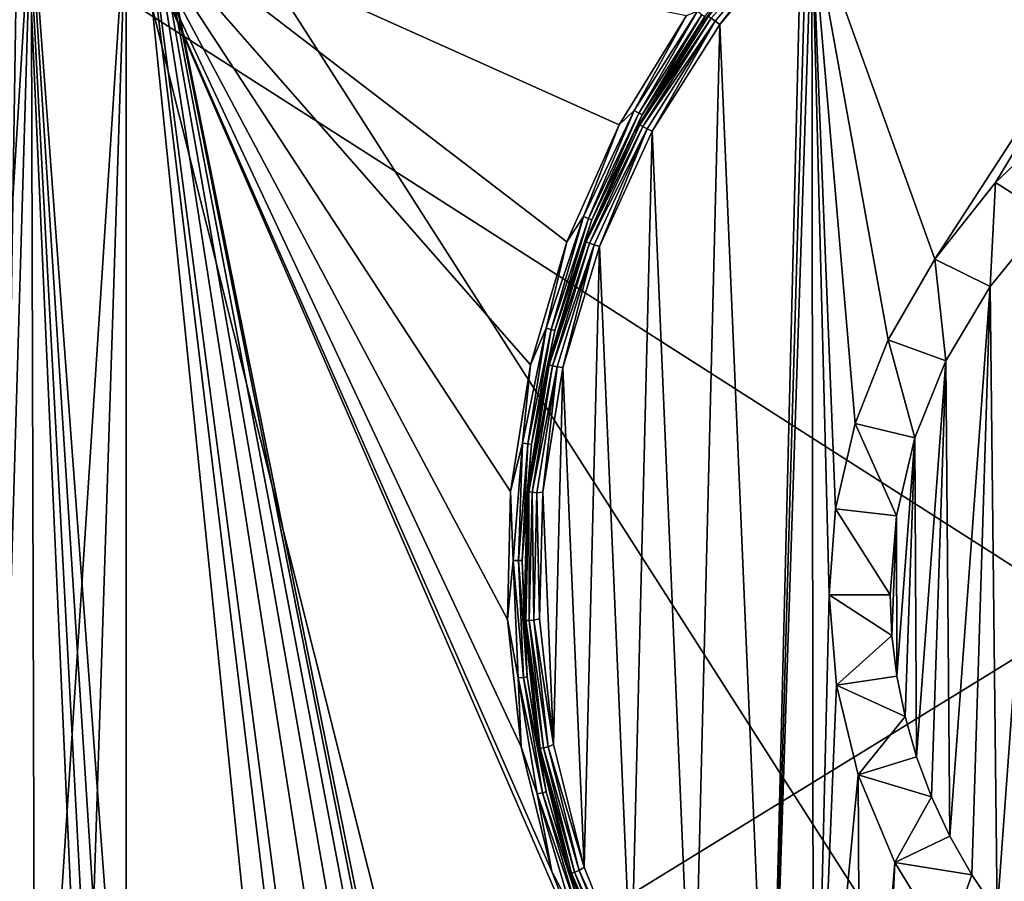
# Model space of a CAD drawing. Extents: x 0 to 500, y -78 to 1006.
# Tile 20 of 256: x 18 to 50, y -54 to -26. Entities that reach past the tile are written whole.
import ezdxf

# ---------------------------------------------------------------- set-up
doc = ezdxf.new("R2010")
doc.units = 0
doc.header["$LTSCALE"] = 65.185185
for name, color, linetype in [('233', 7, 'CONTINUOUS'), ('241', 7, 'CONTINUOUS'), ('252', 7, 'CONTINUOUS'), ('253', 7, 'CONTINUOUS'), ('262', 7, 'CONTINUOUS'), ('278', 7, 'CONTINUOUS'), ('287', 7, 'CONTINUOUS'), ('289', 7, 'CONTINUOUS'), ('295', 7, 'CONTINUOUS'), ('354', 7, 'CONTINUOUS'), ('362', 7, 'CONTINUOUS'), ('378', 7, 'CONTINUOUS')]:
    doc.layers.add(name, color=color, linetype=linetype)

msp = doc.modelspace()

# ---------------------------------------------------------------- linework, layer by layer
at = {"layer": '233', "color": 7, "linetype": 'CONTINUOUS'}
for points in [[(21, -68, -20), (21, -22.405, -20), (32.443, -68, -20), (21, -68, -20)], [(32.443, -68, -20), (21, -22.405, -20), (36.454, -57.951, -20), (32.443, -68, -20)], [(36.454, -57.951, -20), (21, -22.405, -20), (34.929, -54.048, -20), (36.454, -57.951, -20)], [(34.929, -54.048, -20), (21, -22.405, -20), (33.931, -49.977, -20), (34.929, -54.048, -20)], [(33.931, -49.977, -20), (21, -22.405, -20), (33.479, -45.811, -20), (33.931, -49.977, -20)], [(33.479, -45.811, -20), (21, -22.405, -20), (33.58, -41.622, -20), (33.479, -45.811, -20)], [(33.58, -41.622, -20), (21, -22.405, -20), (34.232, -37.482, -20), (33.58, -41.622, -20)], [(34.232, -37.482, -20), (21, -22.405, -20), (35.424, -33.464, -20), (34.232, -37.482, -20)], [(35.424, -33.464, -20), (21, -22.405, -20), (37.135, -29.639, -20), (35.424, -33.464, -20)], [(37.135, -29.639, -20), (21, -22.405, -20), (39.336, -26.072, -20), (37.135, -29.639, -20)]]:
    msp.add_3dface(points, dxfattribs=at)
at = {"layer": '241', "color": 7, "linetype": 'CONTINUOUS'}
for points in [[(17.9, -22.33, -19.758), (15.042, -68.435, -19.092), (14.877, -22.156, -19.04), (17.9, -22.33, -19.758)], [(16.532, -68.25, -19.495), (15.042, -68.435, -19.092), (17.9, -22.33, -19.758), (16.532, -68.25, -19.495)], [(18.029, -68.113, -19.778), (16.532, -68.25, -19.495), (17.9, -22.33, -19.758), (18.029, -68.113, -19.778)], [(21, -22.405, -20), (18.029, -68.113, -19.778), (17.9, -22.33, -19.758), (21, -22.405, -20)], [(19.521, -68.029, -19.945), (18.029, -68.113, -19.778), (21, -22.405, -20), (19.521, -68.029, -19.945)], [(21, -68, -20), (19.521, -68.029, -19.945), (21, -22.405, -20), (21, -68, -20)]]:
    msp.add_3dface(points, dxfattribs=at)
at = {"layer": '252', "color": 7, "linetype": 'CONTINUOUS'}
for points in [[(100.604, -16.006), (3, -14.041), (100, -76), (100.604, -16.006)], [(3, -14.041), (3, -76), (100, -76), (3, -14.041)]]:
    msp.add_3dface(points, dxfattribs=at)
at = {"layer": '253', "color": 7, "linetype": 'CONTINUOUS'}
for points in [[(43.26, -23.022, -19), (43.432, -22.856, -19), (42.057, -64.643, -19), (43.26, -23.022, -19)], [(42.057, -64.643, -19), (43.432, -22.856, -19), (43.485, -66.171, -19), (42.057, -64.643, -19)], [(44.212, -42.191, -19), (44, -45, -19), (43.432, -22.856, -19), (44.212, -42.191, -19)], [(43.432, -22.856, -19), (44, -45, -19), (43.485, -66.171, -19), (43.432, -22.856, -19)], [(44.853, -39.404, -19), (44.212, -42.191, -19), (43.432, -22.856, -19), (44.853, -39.404, -19)], [(45.93, -36.672, -19), (44.853, -39.404, -19), (43.432, -22.856, -19), (45.93, -36.672, -19)], [(47.455, -34.031, -19), (45.93, -36.672, -19), (43.432, -22.856, -19), (47.455, -34.031, -19)], [(54.558, -23.081, -19), (47.455, -34.031, -19), (43.432, -22.856, -19), (54.558, -23.081, -19)], [(43.084, -23.194, -19), (43.26, -23.022, -19), (42.057, -64.643, -19), (43.084, -23.194, -19)], [(49.438, -31.525, -19), (47.455, -34.031, -19), (54.558, -23.081, -19), (49.438, -31.525, -19)], [(51.882, -29.211, -19), (49.438, -31.525, -19), (54.558, -23.081, -19), (51.882, -29.211, -19)], [(40.423, -26.358, -19), (43.084, -23.194, -19), (42.057, -64.643, -19), (40.423, -26.358, -19)], [(38.211, -29.853, -19), (40.423, -26.358, -19), (39.555, -61.35, -19), (38.211, -29.853, -19)], [(39.555, -61.35, -19), (40.423, -26.358, -19), (42.057, -64.643, -19), (39.555, -61.35, -19)], [(36.489, -33.613, -19), (38.211, -29.853, -19), (37.519, -57.751, -19), (36.489, -33.613, -19)], [(37.519, -57.751, -19), (38.211, -29.853, -19), (39.555, -61.35, -19), (37.519, -57.751, -19)], [(35.288, -37.57, -19), (36.489, -33.613, -19), (35.986, -53.91, -19), (35.288, -37.57, -19)], [(35.986, -53.91, -19), (36.489, -33.613, -19), (37.519, -57.751, -19), (35.986, -53.91, -19)], [(34.63, -41.653, -19), (35.288, -37.57, -19), (34.982, -49.898, -19), (34.63, -41.653, -19)], [(34.982, -49.898, -19), (35.288, -37.57, -19), (35.986, -53.91, -19), (34.982, -49.898, -19)], [(34.528, -45.787, -19), (34.63, -41.653, -19), (34.982, -49.898, -19), (34.528, -45.787, -19)], [(44, -45, -19), (44.236, -47.961, -19), (43.485, -66.171, -19), (44, -45, -19)], [(44.236, -47.961, -19), (44.947, -50.892, -19), (43.485, -66.171, -19), (44.236, -47.961, -19)], [(43.485, -66.171, -19), (44.947, -50.892, -19), (45.035, -67.619, -19), (43.485, -66.171, -19)], [(44.947, -50.892, -19), (46.145, -53.759, -19), (45.035, -67.619, -19), (44.947, -50.892, -19)], [(45.035, -67.619, -19), (46.145, -53.759, -19), (45.256, -67.799, -19), (45.035, -67.619, -19)], [(45.256, -67.799, -19), (46.145, -53.759, -19), (45.506, -68, -19), (45.256, -67.799, -19)], [(46.145, -53.759, -19), (47.84, -56.518, -19), (45.506, -68, -19), (46.145, -53.759, -19)]]:
    msp.add_3dface(points, dxfattribs=at)
at = {"layer": '262', "color": 7, "linetype": 'CONTINUOUS'}
for points in [[(40.142, -26.157, -19.138), (42.952, -23.063, -19.036), (40.27, -26.253, -19.036), (40.142, -26.157, -19.138)], [(42.952, -23.063, -19.036), (40.423, -26.358, -19), (40.27, -26.253, -19.036), (42.952, -23.063, -19.036)], [(43.084, -23.194, -19), (40.423, -26.358, -19), (42.952, -23.063, -19.036), (43.084, -23.194, -19)], [(42.388, -23.202, -19.476), (40.055, -26.091, -19.293), (39.783, -26.391, -19.476), (42.388, -23.202, -19.476)], [(39.783, -26.391, -19.476), (37.806, -29.644, -19.293), (37.621, -29.896, -19.476), (39.783, -26.391, -19.476)], [(40.055, -26.091, -19.293), (37.806, -29.644, -19.293), (39.783, -26.391, -19.476), (40.055, -26.091, -19.293)], [(37.806, -29.644, -19.293), (40.055, -26.091, -19.293), (40.142, -26.157, -19.138), (37.806, -29.644, -19.293)], [(37.902, -29.697, -19.138), (37.806, -29.644, -19.293), (40.142, -26.157, -19.138), (37.902, -29.697, -19.138)], [(37.902, -29.697, -19.138), (40.142, -26.157, -19.138), (40.27, -26.253, -19.036), (37.902, -29.697, -19.138)], [(38.042, -29.774, -19.036), (37.902, -29.697, -19.138), (40.27, -26.253, -19.036), (38.042, -29.774, -19.036)], [(38.211, -29.853, -19), (38.042, -29.774, -19.036), (40.27, -26.253, -19.036), (38.211, -29.853, -19)], [(40.423, -26.358, -19), (38.211, -29.853, -19), (40.27, -26.253, -19.036), (40.423, -26.358, -19)], [(37.621, -29.896, -19.476), (36.057, -33.467, -19.293), (35.939, -33.655, -19.476), (37.621, -29.896, -19.476)], [(37.806, -29.644, -19.293), (36.057, -33.467, -19.293), (37.621, -29.896, -19.476), (37.806, -29.644, -19.293)], [(36.057, -33.467, -19.293), (37.806, -29.644, -19.293), (37.902, -29.697, -19.138), (36.057, -33.467, -19.293)], [(36.16, -33.506, -19.138), (36.057, -33.467, -19.293), (37.902, -29.697, -19.138), (36.16, -33.506, -19.138)], [(36.16, -33.506, -19.138), (37.902, -29.697, -19.138), (38.042, -29.774, -19.036), (36.16, -33.506, -19.138)], [(36.309, -33.564, -19.036), (36.16, -33.506, -19.138), (38.042, -29.774, -19.036), (36.309, -33.564, -19.036)], [(36.489, -33.613, -19), (36.309, -33.564, -19.036), (38.042, -29.774, -19.036), (36.489, -33.613, -19)], [(38.211, -29.853, -19), (36.489, -33.613, -19), (38.042, -29.774, -19.036), (38.211, -29.853, -19)], [(36.057, -33.467, -19.293), (34.839, -37.491, -19.293), (35.939, -33.655, -19.476), (36.057, -33.467, -19.293)], [(34.839, -37.491, -19.293), (36.057, -33.467, -19.293), (36.16, -33.506, -19.138), (34.839, -37.491, -19.293)], [(35.939, -33.655, -19.476), (34.839, -37.491, -19.293), (34.768, -37.603, -19.476), (35.939, -33.655, -19.476)], [(34.946, -37.516, -19.138), (34.839, -37.491, -19.293), (36.16, -33.506, -19.138), (34.946, -37.516, -19.138)], [(34.946, -37.516, -19.138), (36.16, -33.506, -19.138), (36.309, -33.564, -19.036), (34.946, -37.516, -19.138)], [(35.101, -37.552, -19.036), (34.946, -37.516, -19.138), (36.309, -33.564, -19.036), (35.101, -37.552, -19.036)], [(35.288, -37.57, -19), (35.101, -37.552, -19.036), (36.309, -33.564, -19.036), (35.288, -37.57, -19)], [(36.489, -33.613, -19), (35.288, -37.57, -19), (36.309, -33.564, -19.036), (36.489, -33.613, -19)], [(34.768, -37.603, -19.476), (34.175, -41.642, -19.293), (34.127, -41.671, -19.476), (34.768, -37.603, -19.476)], [(34.839, -37.491, -19.293), (34.175, -41.642, -19.293), (34.768, -37.603, -19.476), (34.839, -37.491, -19.293)], [(34.175, -41.642, -19.293), (34.839, -37.491, -19.293), (34.946, -37.516, -19.138), (34.175, -41.642, -19.293)], [(34.284, -41.652, -19.138), (34.175, -41.642, -19.293), (34.946, -37.516, -19.138), (34.284, -41.652, -19.138)], [(34.284, -41.652, -19.138), (34.946, -37.516, -19.138), (35.101, -37.552, -19.036), (34.284, -41.652, -19.138)], [(34.442, -41.667, -19.036), (34.284, -41.652, -19.138), (35.101, -37.552, -19.036), (34.442, -41.667, -19.036)], [(34.63, -41.653, -19), (34.442, -41.667, -19.036), (35.101, -37.552, -19.036), (34.63, -41.653, -19)], [(35.288, -37.57, -19), (34.63, -41.653, -19), (35.101, -37.552, -19.036), (35.288, -37.57, -19)], [(34.127, -41.671, -19.476), (34.075, -45.845, -19.293), (34.028, -45.788, -19.476), (34.127, -41.671, -19.476)], [(34.175, -41.642, -19.293), (34.075, -45.845, -19.293), (34.127, -41.671, -19.476), (34.175, -41.642, -19.293)], [(34.075, -45.845, -19.293), (34.175, -41.642, -19.293), (34.185, -45.84, -19.138), (34.075, -45.845, -19.293)], [(34.185, -45.84, -19.138), (34.175, -41.642, -19.293), (34.284, -41.652, -19.138), (34.185, -45.84, -19.138)], [(34.185, -45.84, -19.138), (34.284, -41.652, -19.138), (34.344, -45.833, -19.036), (34.185, -45.84, -19.138)], [(34.344, -45.833, -19.036), (34.284, -41.652, -19.138), (34.442, -41.667, -19.036), (34.344, -45.833, -19.036)], [(34.528, -45.787, -19), (34.344, -45.833, -19.036), (34.442, -41.667, -19.036), (34.528, -45.787, -19)], [(34.63, -41.653, -19), (34.528, -45.787, -19), (34.442, -41.667, -19.036), (34.63, -41.653, -19)], [(34.028, -45.788, -19.476), (34.075, -45.845, -19.293), (34.472, -49.882, -19.476), (34.028, -45.788, -19.476)], [(34.651, -50.003, -19.138), (34.075, -45.845, -19.293), (34.185, -45.84, -19.138), (34.651, -50.003, -19.138)], [(34.075, -45.845, -19.293), (34.543, -50.023, -19.293), (34.472, -49.882, -19.476), (34.075, -45.845, -19.293)], [(34.543, -50.023, -19.293), (34.075, -45.845, -19.293), (34.651, -50.003, -19.138), (34.543, -50.023, -19.293)], [(34.807, -49.974, -19.036), (34.185, -45.84, -19.138), (34.344, -45.833, -19.036), (34.807, -49.974, -19.036)], [(34.651, -50.003, -19.138), (34.185, -45.84, -19.138), (34.807, -49.974, -19.036), (34.651, -50.003, -19.138)], [(34.528, -45.787, -19), (34.982, -49.898, -19), (34.344, -45.833, -19.036), (34.528, -45.787, -19)], [(34.982, -49.898, -19), (34.807, -49.974, -19.036), (34.344, -45.833, -19.036), (34.982, -49.898, -19)], [(34.472, -49.882, -19.476), (34.543, -50.023, -19.293), (35.452, -53.882, -19.476), (34.472, -49.882, -19.476)], [(34.982, -49.898, -19), (35.986, -53.91, -19), (34.807, -49.974, -19.036), (34.982, -49.898, -19)], [(35.673, -54.065, -19.138), (34.543, -50.023, -19.293), (34.651, -50.003, -19.138), (35.673, -54.065, -19.138)], [(34.543, -50.023, -19.293), (35.569, -54.1, -19.293), (35.452, -53.882, -19.476), (34.543, -50.023, -19.293)], [(35.569, -54.1, -19.293), (34.543, -50.023, -19.293), (35.673, -54.065, -19.138), (35.569, -54.1, -19.293)], [(35.824, -54.015, -19.036), (34.651, -50.003, -19.138), (34.807, -49.974, -19.036), (35.824, -54.015, -19.036)], [(35.673, -54.065, -19.138), (34.651, -50.003, -19.138), (35.824, -54.015, -19.036), (35.673, -54.065, -19.138)], [(35.986, -53.91, -19), (35.824, -54.015, -19.036), (34.807, -49.974, -19.036), (35.986, -53.91, -19)], [(35.452, -53.882, -19.476), (35.569, -54.1, -19.293), (36.951, -57.718, -19.476), (35.452, -53.882, -19.476)], [(37.234, -57.953, -19.138), (35.569, -54.1, -19.293), (35.673, -54.065, -19.138), (37.234, -57.953, -19.138)], [(35.569, -54.1, -19.293), (37.135, -58.001, -19.293), (36.951, -57.718, -19.476), (35.569, -54.1, -19.293)], [(37.135, -58.001, -19.293), (35.569, -54.1, -19.293), (37.234, -57.953, -19.138), (37.135, -58.001, -19.293)], [(37.377, -57.883, -19.036), (35.673, -54.065, -19.138), (35.824, -54.015, -19.036), (37.377, -57.883, -19.036)], [(37.234, -57.953, -19.138), (35.673, -54.065, -19.138), (37.377, -57.883, -19.036), (37.234, -57.953, -19.138)], [(35.986, -53.91, -19), (37.519, -57.751, -19), (35.824, -54.015, -19.036), (35.986, -53.91, -19)], [(37.519, -57.751, -19), (37.377, -57.883, -19.036), (35.824, -54.015, -19.036), (37.519, -57.751, -19)]]:
    msp.add_3dface(points, dxfattribs=at)
at = {"layer": '278', "color": 7, "linetype": 'CONTINUOUS'}
for points in [[(42.388, -23.202, -19.476), (39.783, -26.391, -19.476), (42.352, -23.169, -19.678), (42.388, -23.202, -19.476)], [(42.352, -23.169, -19.678), (39.783, -26.391, -19.476), (39.929, -26.105, -19.678), (42.352, -23.169, -19.678)], [(37.135, -29.639, -20), (39.336, -26.072, -20), (37.621, -29.171, -19.961), (37.135, -29.639, -20)], [(37.621, -29.171, -19.961), (39.336, -26.072, -20), (39.689, -25.931, -19.961), (37.621, -29.171, -19.961)], [(37.621, -29.171, -19.961), (39.689, -25.931, -19.961), (37.775, -29.257, -19.848), (37.621, -29.171, -19.961)], [(37.775, -29.257, -19.848), (39.689, -25.931, -19.961), (39.831, -26.034, -19.848), (37.775, -29.257, -19.848)], [(37.775, -29.257, -19.848), (39.831, -26.034, -19.848), (37.88, -29.315, -19.678), (37.775, -29.257, -19.848)], [(37.88, -29.315, -19.678), (39.831, -26.034, -19.848), (39.929, -26.105, -19.678), (37.88, -29.315, -19.678)], [(39.783, -26.391, -19.476), (37.621, -29.896, -19.476), (37.88, -29.315, -19.678), (39.783, -26.391, -19.476)], [(39.783, -26.391, -19.476), (37.88, -29.315, -19.678), (39.929, -26.105, -19.678), (39.783, -26.391, -19.476)], [(35.963, -32.639, -19.961), (37.135, -29.639, -20), (37.621, -29.171, -19.961), (35.963, -32.639, -19.961)], [(35.963, -32.639, -19.961), (37.621, -29.171, -19.961), (36.126, -32.705, -19.848), (35.963, -32.639, -19.961)], [(36.126, -32.705, -19.848), (37.621, -29.171, -19.961), (37.775, -29.257, -19.848), (36.126, -32.705, -19.848)], [(36.126, -32.705, -19.848), (37.775, -29.257, -19.848), (36.238, -32.75, -19.678), (36.126, -32.705, -19.848)], [(36.238, -32.75, -19.678), (37.775, -29.257, -19.848), (37.88, -29.315, -19.678), (36.238, -32.75, -19.678)], [(37.621, -29.896, -19.476), (36.238, -32.75, -19.678), (37.88, -29.315, -19.678), (37.621, -29.896, -19.476)], [(35.424, -33.464, -20), (37.135, -29.639, -20), (35.963, -32.639, -19.961), (35.424, -33.464, -20)], [(37.621, -29.896, -19.476), (35.939, -33.655, -19.476), (36.238, -32.75, -19.678), (37.621, -29.896, -19.476)], [(34.74, -36.283, -19.961), (35.424, -33.464, -20), (35.963, -32.639, -19.961), (34.74, -36.283, -19.961)], [(34.74, -36.283, -19.961), (35.963, -32.639, -19.961), (34.909, -36.328, -19.848), (34.74, -36.283, -19.961)], [(34.909, -36.328, -19.848), (35.963, -32.639, -19.961), (36.126, -32.705, -19.848), (34.909, -36.328, -19.848)], [(34.909, -36.328, -19.848), (36.126, -32.705, -19.848), (35.025, -36.36, -19.678), (34.909, -36.328, -19.848)], [(35.025, -36.36, -19.678), (36.126, -32.705, -19.848), (36.238, -32.75, -19.678), (35.025, -36.36, -19.678)], [(35.939, -33.655, -19.476), (35.025, -36.36, -19.678), (36.238, -32.75, -19.678), (35.939, -33.655, -19.476)], [(34.232, -37.482, -20), (35.424, -33.464, -20), (34.74, -36.283, -19.961), (34.232, -37.482, -20)], [(35.939, -33.655, -19.476), (34.768, -37.603, -19.476), (35.025, -36.36, -19.678), (35.939, -33.655, -19.476)], [(33.968, -40.048, -19.961), (34.232, -37.482, -20), (34.74, -36.283, -19.961), (33.968, -40.048, -19.961)], [(33.968, -40.048, -19.961), (34.74, -36.283, -19.961), (34.142, -40.073, -19.848), (33.968, -40.048, -19.961)], [(34.142, -40.073, -19.848), (34.74, -36.283, -19.961), (34.909, -36.328, -19.848), (34.142, -40.073, -19.848)], [(34.142, -40.073, -19.848), (34.909, -36.328, -19.848), (34.262, -40.09, -19.678), (34.142, -40.073, -19.848)], [(34.262, -40.09, -19.678), (34.909, -36.328, -19.848), (35.025, -36.36, -19.678), (34.262, -40.09, -19.678)], [(34.768, -37.603, -19.476), (34.262, -40.09, -19.678), (35.025, -36.36, -19.678), (34.768, -37.603, -19.476)], [(33.58, -41.622, -20), (34.232, -37.482, -20), (33.968, -40.048, -19.961), (33.58, -41.622, -20)], [(34.768, -37.603, -19.476), (34.127, -41.671, -19.476), (34.262, -40.09, -19.678), (34.768, -37.603, -19.476)], [(33.661, -43.88, -19.961), (33.58, -41.622, -20), (33.968, -40.048, -19.961), (33.661, -43.88, -19.961)], [(33.661, -43.88, -19.961), (33.968, -40.048, -19.961), (33.837, -43.883, -19.848), (33.661, -43.88, -19.961)], [(33.837, -43.883, -19.848), (33.968, -40.048, -19.961), (34.142, -40.073, -19.848), (33.837, -43.883, -19.848)], [(33.837, -43.883, -19.848), (34.142, -40.073, -19.848), (33.957, -43.886, -19.678), (33.837, -43.883, -19.848)], [(33.957, -43.886, -19.678), (34.142, -40.073, -19.848), (34.262, -40.09, -19.678), (33.957, -43.886, -19.678)], [(34.127, -41.671, -19.476), (33.957, -43.886, -19.678), (34.262, -40.09, -19.678), (34.127, -41.671, -19.476)], [(33.479, -45.811, -20), (33.58, -41.622, -20), (33.661, -43.88, -19.961), (33.479, -45.811, -20)], [(34.127, -41.671, -19.476), (34.028, -45.788, -19.476), (33.957, -43.886, -19.678), (34.127, -41.671, -19.476)], [(33.823, -47.72, -19.961), (33.479, -45.811, -20), (33.661, -43.88, -19.961), (33.823, -47.72, -19.961)], [(33.823, -47.72, -19.961), (33.661, -43.88, -19.961), (33.997, -47.702, -19.848), (33.823, -47.72, -19.961)], [(33.997, -47.702, -19.848), (33.661, -43.88, -19.961), (33.837, -43.883, -19.848), (33.997, -47.702, -19.848)], [(33.997, -47.702, -19.848), (33.837, -43.883, -19.848), (34.117, -47.69, -19.678), (33.997, -47.702, -19.848)], [(34.117, -47.69, -19.678), (33.837, -43.883, -19.848), (33.957, -43.886, -19.678), (34.117, -47.69, -19.678)], [(34.028, -45.788, -19.476), (34.117, -47.69, -19.678), (33.957, -43.886, -19.678), (34.028, -45.788, -19.476)], [(33.931, -49.977, -20), (33.479, -45.811, -20), (33.823, -47.72, -19.961), (33.931, -49.977, -20)], [(34.028, -45.788, -19.476), (34.472, -49.882, -19.476), (34.117, -47.69, -19.678), (34.028, -45.788, -19.476)], [(34.621, -51.473, -19.848), (33.823, -47.72, -19.961), (33.997, -47.702, -19.848), (34.621, -51.473, -19.848)], [(34.45, -51.512, -19.961), (33.931, -49.977, -20), (33.823, -47.72, -19.961), (34.45, -51.512, -19.961)], [(34.45, -51.512, -19.961), (33.823, -47.72, -19.961), (34.621, -51.473, -19.848), (34.45, -51.512, -19.961)], [(34.739, -51.446, -19.678), (33.997, -47.702, -19.848), (34.117, -47.69, -19.678), (34.739, -51.446, -19.678)], [(34.621, -51.473, -19.848), (33.997, -47.702, -19.848), (34.739, -51.446, -19.678), (34.621, -51.473, -19.848)], [(34.472, -49.882, -19.476), (34.739, -51.446, -19.678), (34.117, -47.69, -19.678), (34.472, -49.882, -19.476)], [(34.472, -49.882, -19.476), (35.452, -53.882, -19.476), (34.739, -51.446, -19.678), (34.472, -49.882, -19.476)], [(34.929, -54.048, -20), (33.931, -49.977, -20), (34.45, -51.512, -19.961), (34.929, -54.048, -20)], [(35.7, -55.14, -19.848), (34.45, -51.512, -19.961), (34.621, -51.473, -19.848), (35.7, -55.14, -19.848)], [(35.535, -55.2, -19.961), (34.929, -54.048, -20), (34.45, -51.512, -19.961), (35.535, -55.2, -19.961)], [(35.535, -55.2, -19.961), (34.45, -51.512, -19.961), (35.7, -55.14, -19.848), (35.535, -55.2, -19.961)], [(35.813, -55.099, -19.678), (34.621, -51.473, -19.848), (34.739, -51.446, -19.678), (35.813, -55.099, -19.678)], [(35.7, -55.14, -19.848), (34.621, -51.473, -19.848), (35.813, -55.099, -19.678), (35.7, -55.14, -19.848)], [(35.452, -53.882, -19.476), (35.813, -55.099, -19.678), (34.739, -51.446, -19.678), (35.452, -53.882, -19.476)], [(36.454, -57.951, -20), (34.929, -54.048, -20), (35.535, -55.2, -19.961), (36.454, -57.951, -20)], [(35.452, -53.882, -19.476), (36.951, -57.718, -19.476), (35.813, -55.099, -19.678), (35.452, -53.882, -19.476)]]:
    msp.add_3dface(points, dxfattribs=at)
at = {"layer": '287', "color": 7, "linetype": 'CONTINUOUS'}
for points in [[(51.156, -32.615, -17), (49.495, -55.393, -17), (49.267, -34.925, -17), (51.156, -32.615, -17)], [(50.446, -56.596, -17), (49.495, -55.393, -17), (51.156, -32.615, -17), (50.446, -56.596, -17)], [(49.267, -34.925, -17), (47.947, -52.892, -17), (47.821, -37.358, -17), (49.267, -34.925, -17)], [(48.663, -54.156, -17), (47.947, -52.892, -17), (49.267, -34.925, -17), (48.663, -54.156, -17)], [(49.495, -55.393, -17), (48.663, -54.156, -17), (49.267, -34.925, -17), (49.495, -55.393, -17)], [(47.821, -37.358, -17), (46.859, -50.302, -17), (46.804, -39.868, -17), (47.821, -37.358, -17)], [(47.347, -51.605, -17), (46.859, -50.302, -17), (47.821, -37.358, -17), (47.347, -51.605, -17)], [(47.947, -52.892, -17), (47.347, -51.605, -17), (47.821, -37.358, -17), (47.947, -52.892, -17)], [(46.804, -39.868, -17), (46.214, -47.663, -17), (46.2, -42.423, -17), (46.804, -39.868, -17)], [(46.482, -48.987, -17), (46.214, -47.663, -17), (46.804, -39.868, -17), (46.482, -48.987, -17)], [(46.859, -50.302, -17), (46.482, -48.987, -17), (46.804, -39.868, -17), (46.859, -50.302, -17)], [(46.053, -46.333, -17), (46, -45, -17), (46.2, -42.423, -17), (46.053, -46.333, -17)], [(46.214, -47.663, -17), (46.053, -46.333, -17), (46.2, -42.423, -17), (46.214, -47.663, -17)]]:
    msp.add_3dface(points, dxfattribs=at)
at = {"layer": '289', "color": 7, "linetype": 'CONTINUOUS'}
for points in [[(44.236, -47.961, -19), (44, -45, -19), (46.053, -46.333, -17), (44.236, -47.961, -19)], [(44, -45, -19), (46, -45, -17), (46.053, -46.333, -17), (44, -45, -19)], [(44.236, -47.961, -19), (46.053, -46.333, -17), (46.214, -47.663, -17), (44.236, -47.961, -19)], [(44.236, -47.961, -19), (46.214, -47.663, -17), (46.482, -48.987, -17), (44.236, -47.961, -19)], [(44.947, -50.892, -19), (44.236, -47.961, -19), (46.482, -48.987, -17), (44.947, -50.892, -19)], [(44.947, -50.892, -19), (46.482, -48.987, -17), (46.859, -50.302, -17), (44.947, -50.892, -19)], [(44.947, -50.892, -19), (46.859, -50.302, -17), (47.347, -51.605, -17), (44.947, -50.892, -19)], [(46.145, -53.759, -19), (44.947, -50.892, -19), (47.347, -51.605, -17), (46.145, -53.759, -19)], [(46.145, -53.759, -19), (47.347, -51.605, -17), (47.947, -52.892, -17), (46.145, -53.759, -19)], [(46.145, -53.759, -19), (47.947, -52.892, -17), (48.663, -54.156, -17), (46.145, -53.759, -19)], [(47.84, -56.518, -19), (46.145, -53.759, -19), (48.663, -54.156, -17), (47.84, -56.518, -19)], [(47.84, -56.518, -19), (48.663, -54.156, -17), (49.495, -55.393, -17), (47.84, -56.518, -19)]]:
    msp.add_3dface(points, dxfattribs=at)
at = {"layer": '295', "color": 7, "linetype": 'CONTINUOUS'}
for points in [[(49.438, -31.525, -19), (51.882, -29.211, -19), (51.156, -32.615, -17), (49.438, -31.525, -19)], [(47.455, -34.031, -19), (49.438, -31.525, -19), (49.267, -34.925, -17), (47.455, -34.031, -19)], [(49.438, -31.525, -19), (51.156, -32.615, -17), (49.267, -34.925, -17), (49.438, -31.525, -19)], [(45.93, -36.672, -19), (47.455, -34.031, -19), (47.821, -37.358, -17), (45.93, -36.672, -19)], [(47.455, -34.031, -19), (49.267, -34.925, -17), (47.821, -37.358, -17), (47.455, -34.031, -19)], [(44.853, -39.404, -19), (45.93, -36.672, -19), (46.804, -39.868, -17), (44.853, -39.404, -19)], [(45.93, -36.672, -19), (47.821, -37.358, -17), (46.804, -39.868, -17), (45.93, -36.672, -19)], [(44.212, -42.191, -19), (44.853, -39.404, -19), (46.2, -42.423, -17), (44.212, -42.191, -19)], [(44.853, -39.404, -19), (46.804, -39.868, -17), (46.2, -42.423, -17), (44.853, -39.404, -19)], [(44, -45, -19), (44.212, -42.191, -19), (46, -45, -17), (44, -45, -19)], [(46, -45, -17), (44.212, -42.191, -19), (46.2, -42.423, -17), (46, -45, -17)]]:
    msp.add_3dface(points, dxfattribs=at)
at = {"layer": '354', "color": 7, "linetype": 'CONTINUOUS'}
for points in [[(31.214, -68.034, 20), (56.583, -73, 20), (21, -17.404, 20), (31.214, -68.034, 20)], [(21, -17.404, 20), (56.583, -73, 20), (60.772, -18.205, 20), (21, -17.404, 20)], [(30.856, -66.97, 20), (31.214, -68.034, 20), (21, -17.404, 20), (30.856, -66.97, 20)], [(30.25, -66.004, 20), (30.856, -66.97, 20), (21, -17.404, 20), (30.25, -66.004, 20)], [(29.414, -65.182, 20), (30.25, -66.004, 20), (21, -17.404, 20), (29.414, -65.182, 20)], [(28.369, -64.548, 20), (29.414, -65.182, 20), (21, -17.404, 20), (28.369, -64.548, 20)], [(27.128, -64.14, 20), (28.369, -64.548, 20), (21, -17.404, 20), (27.128, -64.14, 20)], [(26.656, -64.059, 20), (27.128, -64.14, 20), (21, -17.404, 20), (26.656, -64.059, 20)], [(25.745, -64, 20), (26.656, -64.059, 20), (21, -17.404, 20), (25.745, -64, 20)], [(21, -64, 20), (25.745, -64, 20), (21, -17.404, 20), (21, -64, 20)]]:
    msp.add_3dface(points, dxfattribs=at)
at = {"layer": '362', "color": 7, "linetype": 'CONTINUOUS'}
for points in [[(14.164, -17.301, 18.796), (16.658, -73, 19.523), (17.53, -17.351, 19.697), (14.164, -17.301, 18.796)], [(16.658, -73, 19.523), (20, -73, 19.975), (17.53, -17.351, 19.697), (16.658, -73, 19.523)], [(21, -64, 20), (21, -17.404, 20), (17.53, -17.351, 19.697), (21, -64, 20)], [(21, -64, 20), (17.53, -17.351, 19.697), (20.5, -64, 19.994), (21, -64, 20)], [(20, -73, 19.975), (20, -64, 19.975), (17.53, -17.351, 19.697), (20, -73, 19.975)], [(17.53, -17.351, 19.697), (20, -64, 19.975), (20.5, -64, 19.994), (17.53, -17.351, 19.697)]]:
    msp.add_3dface(points, dxfattribs=at)
at = {"layer": '378', "color": 7, "linetype": 'CONTINUOUS'}
for points in [[(3, -14.041), (100.604, -16.006), (3, -76), (3, -14.041)], [(3, -76), (100.604, -16.006), (100, -76), (3, -76)]]:
    msp.add_3dface(points, dxfattribs=at)

doc.saveas('drawing.dxf')
